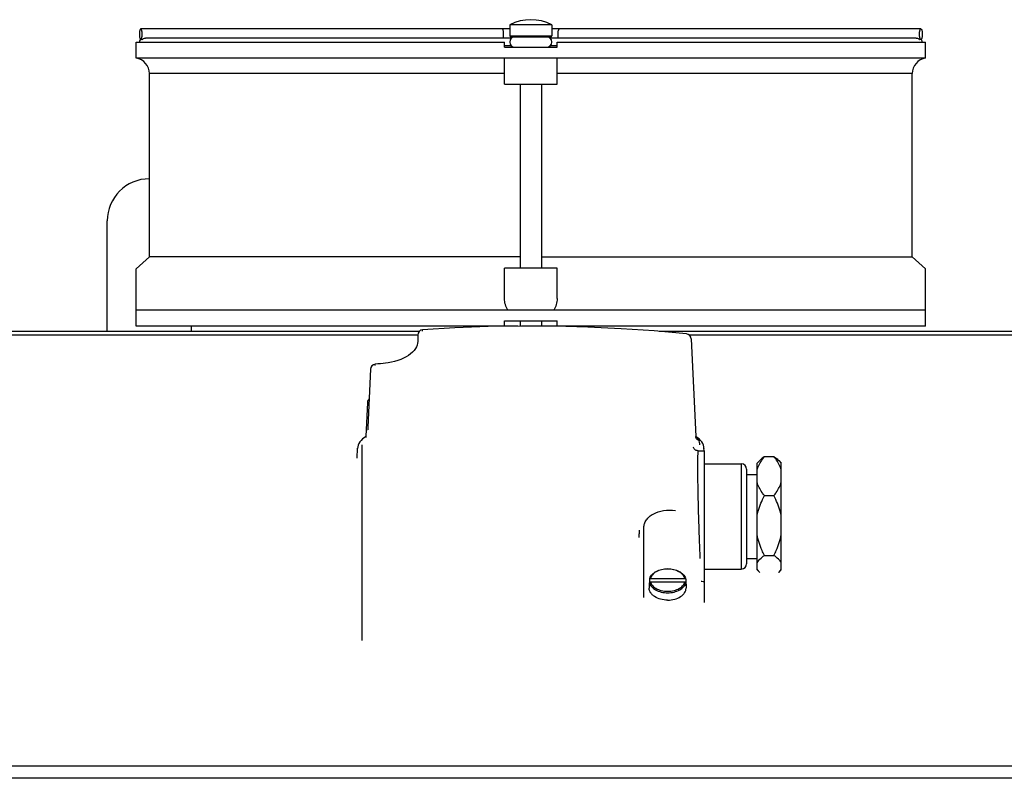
# Model space of a CAD drawing. Extents: x -3093 to 1181, y 8 to 2278.
# Tile 24 of 67: x -1881 to -1694, y 1310 to 1454. Entities that reach past the tile are written whole.
import ezdxf

# ---------------------------------------------------------------- set-up
doc = ezdxf.new("R2010")
doc.units = 0
doc.header["$LTSCALE"] = 65.395
doc.layers.get('0').update_dxf_attribs({"linetype": 'CONTINUOUS'})
doc.layers.add('3_ALL_AXES', color=7, linetype='CONTINUOUS')

msp = doc.modelspace()

# ---------------------------------------------------------------- linework, layer by layer
at = {"color": 7, "linetype": 'CONTINUOUS'}
for p, q in [((-1787.56, 1452.2), (-1857.69, 1452.2)), ((-1709.42, 1452.2), (-1779.56, 1452.2)), ((-1787.36, 1450.7), (-1779.76, 1450.7)), ((-1858.56, 1446.66), (-1858.56, 1449.7)), ((-1858.56, 1449.7), (-1788.56, 1449.7)), ((-1857.51, 1450.2), (-1857.69, 1450.2)), ((-1788.56, 1448.7), (-1788.56, 1449.7)), ((-1788.56, 1448.7), (-1778.56, 1448.7)), ((-1778.56, 1448.7), (-1778.56, 1449.7)), ((-1778.56, 1449.7), (-1708.56, 1449.7)), ((-1709.62, 1450.2), (-1709.61, 1450.2)), ((-1709.42, 1450.2), (-1709.61, 1450.2)), ((-1708.56, 1446.66), (-1708.56, 1449.7)), ((-1858.56, 1446.7), (-1708.56, 1446.7)), ((-1788.56, 1441.7), (-1788.56, 1446.7)), ((-1778.56, 1441.7), (-1778.56, 1446.7)), ((-1788.56, 1441.7), (-1778.56, 1441.7)), ((-1858.56, 1395.7), (-1858.56, 1406.57)), ((-1788.56, 1400.92), (-1788.56, 1406.7)), ((-1778.56, 1406.7), (-1788.56, 1406.7)), ((-1778.56, 1400.92), (-1778.56, 1406.7)), ((-1708.56, 1395.7), (-1708.56, 1406.57)), ((-1708.56, 1398.7), (-1858.56, 1398.7)), ((-1788.56, 1395.7), (-1788.56, 1396.7)), ((-1788.56, 1396.7), (-1778.56, 1396.7)), ((-1778.56, 1395.7), (-1778.56, 1396.7)), ((-1786.04, 1395.7), (-1858.56, 1395.7)), ((-1708.56, 1395.7), (-1782.84, 1395.7)), ((-1779.26, 1395.7), (-1779.24, 1395.68)), ((-1805.06, 1394), (-1805.06, 1392.75)), ((-1753.08, 1393.28), (-1752.21, 1374.7)), ((-1814.03, 1387.51), (-1814.54, 1376.46)), ((-1814.6, 1381.18), (-1814.91, 1374.7)), ((-1814.54, 1376.34), (-1814.55, 1376.23)), ((-1814.54, 1376.46), (-1814.54, 1376.34)), ((-1814.91, 1374.7), (-1814.91, 1374.7)), ((-1752.21, 1374.7), (-1752.21, 1374.7)), ((-1752.2, 1374.65), (-1752.21, 1374.7)), ((-1751.87, 1374.49), (-1752.21, 1374.7)), ((-1816.56, 1370.58), (-1816.47, 1372.47)), ((-1751.77, 1372.02), (-1750.56, 1372.02)), ((-1750.63, 1372.02), (-1750.65, 1372.47)), ((-1750.56, 1343.18), (-1750.56, 1372.02)), ((-1742.56, 1368.52), (-1742.56, 1350.52)), ((-1762.06, 1344.08), (-1762.06, 1357.4)), ((-1761.02, 1347.6), (-1761.02, 1347.57)), ((-1761.02, 1347.57), (-1761.02, 1346.96)), ((-1760.82, 1347.73), (-1754.3, 1347.73)), ((-1754.09, 1347.57), (-1754.1, 1347.6)), ((-1754.09, 1347.57), (-1754.09, 1346.96)), ((-1761.02, 1346.93), (-1761.02, 1346.32)), ((-1760.82, 1347.08), (-1754.3, 1347.08)), ((-1754.09, 1346.93), (-1754.09, 1346.32))]:
    msp.add_line(p, q, dxfattribs=at)
at = {"color": 9, "linetype": 'CONTINUOUS'}
for p, q in [((-1787.56, 1450.9), (-1779.56, 1450.9)), ((-1788.56, 1443.7), (-1856.06, 1443.7)), ((-1711.06, 1443.7), (-1778.56, 1443.7)), ((-1805.06, 1394), (-1899.56, 1394)), ((-1667.56, 1394), (-1753.44, 1394)), ((-1753.08, 1393.26), (-1753.08, 1393.28)), ((-1814.03, 1387.51), (-1814.03, 1387.49)), ((-1814.6, 1381.16), (-1814.6, 1381.18)), ((-1814.53, 1376.57), (-1814.53, 1376.55)), ((-1814.91, 1374.7), (-1814.91, 1374.68)), ((-1752.21, 1374.68), (-1752.21, 1374.7)), ((-1816.47, 1372.39), (-1816.47, 1372.46)), ((-1815.69, 1373.11), (-1815.69, 1335.94)), ((-1750.65, 1372.46), (-1750.65, 1372.39)), ((-1743.56, 1369.52), (-1743.56, 1349.52)), ((-1667.56, 1312.03), (-1902.56, 1312.03)), ((-1667.56, 1309.74), (-1902.56, 1309.74))]:
    msp.add_line(p, q, dxfattribs=at)
at = {"color": 6, "linetype": 'CONTINUOUS'}
for p, q in [((-1864.06, 1394.7), (-1864.06, 1415.7)), ((-1848.06, 1394.7), (-1848.06, 1395.7))]:
    msp.add_line(p, q, dxfattribs=at)
at = {"color": 3, "linetype": 'CONTINUOUS'}
for p, q in [((-1804.77, 1394.7), (-1899.56, 1394.7)), ((-1667.56, 1394.7), (-1759.18, 1394.7))]:
    msp.add_line(p, q, dxfattribs=at)
at = {"color": 7, "linetype": 'CONTINUOUS'}
for points in [[(-1753.98, 1394.23), (-1760.09, 1394.78), (-1766.39, 1395.21), (-1772.7, 1395.51), (-1779.02, 1395.68), (-1785.34, 1395.71), (-1791.66, 1395.6), (-1797.97, 1395.36), (-1804.13, 1395)], [(-1805.06, 1392.75), (-1805.08, 1392.46), (-1805.17, 1392.1), (-1805.31, 1391.76), (-1805.5, 1391.42), (-1805.75, 1391.09), (-1806.05, 1390.76), (-1806.41, 1390.44), (-1806.81, 1390.14), (-1807.27, 1389.85), (-1807.76, 1389.59), (-1808.29, 1389.35), (-1808.86, 1389.14), (-1809.45, 1388.97), (-1810.05, 1388.82), (-1810.67, 1388.71), (-1811.15, 1388.66)], [(-1814.55, 1376.23), (-1814.56, 1376.13), (-1814.56, 1376.1), (-1814.56, 1376.06), (-1814.56, 1376.03), (-1814.56, 1376.01), (-1814.57, 1376), (-1814.57, 1376)], [(-1814.91, 1374.7), (-1815.24, 1374.49), (-1815.55, 1374.25), (-1815.83, 1373.98), (-1816.05, 1373.68), (-1816.23, 1373.37), (-1816.36, 1373.05), (-1816.44, 1372.73), (-1816.47, 1372.46)], [(-1814.91, 1374.7), (-1814.91, 1374.65), (-1814.92, 1374.6), (-1814.94, 1374.56), (-1814.94, 1374.54)], [(-1752.16, 1374.53), (-1752.16, 1374.53), (-1752.17, 1374.53), (-1752.18, 1374.56), (-1752.19, 1374.6), (-1752.2, 1374.65)], [(-1751.28, 1373.97), (-1751.56, 1374.24), (-1751.87, 1374.49)], [(-1750.65, 1372.46), (-1750.68, 1372.73), (-1750.75, 1373.05), (-1750.88, 1373.37), (-1751.06, 1373.68), (-1751.28, 1373.97)], [(-1751.77, 1372.02), (-1751.8, 1372.02), (-1751.96, 1372.04), (-1752.11, 1372.08), (-1752.25, 1372.14), (-1752.36, 1372.22), (-1752.46, 1372.3), (-1752.54, 1372.39), (-1752.6, 1372.48), (-1752.64, 1372.55), (-1752.67, 1372.61), (-1752.69, 1372.66), (-1752.7, 1372.69), (-1752.7, 1372.71), (-1752.71, 1372.71)]]:
    msp.add_lwpolyline(points, dxfattribs=at)
for centre, radius, start, end in [((-1787.36, 1450.9), 0.2, 180, 270), ((-1786.56, 1449.7), 1, 90, 270), ((-1780.56, 1449.7), 1, 270, 90), ((-1779.76, 1450.9), 0.2, 270, 360), ((-1857.19, 1449.71), 0.75, 140.1556, 148.2477), ((-1857.2, 1449.71), 0.744, 137.0144, 140.1495), ((-1859.06, 1443.7), 3, 0, 80.4059), ((-1708.06, 1443.7), 3, 99.5941, 180), ((-1804.06, 1394), 1, 94.0211, 179.9987), ((-1754.08, 1393.23), 1, 2.6931, 84.2099), ((-1783.76, 1106.09), 283.89, 95.5381, 95.9405), ((-1813.03, 1387.46), 1, 95.9461, 177.3866), ((-1813.6, 1381.13), 1, 133.6352, 177.3175), ((-1743.56, 1368.52), 1, 0, 90), ((-1743.56, 1350.52), 1, 270, 360), ((-1759.41, 1347.23), 1.65, 160.8852, 167.2981), ((-1755.71, 1347.23), 1.65, 12.702, 19.1136), ((-1759.6, 1346.64), 1.45, 173.6376, 179.9898), ((-1759.59, 1346.64), 1.47, 180.0646, 192.682), ((-1759.58, 1346.63), 1.48, 168.469, 173.6321), ((-1759.56, 1346.63), 1.5, 167.3436, 168.4766), ((-1755.56, 1346.63), 1.5, 11.5234, 12.6564), ((-1755.54, 1346.63), 1.48, 6.3679, 11.531), ((-1755.53, 1346.64), 1.47, 347.318, 359.9354), ((-1755.51, 1346.64), 1.45, 0.0102, 6.3624)]:
    msp.add_arc(centre, radius, start, end, dxfattribs=at)
at = {"color": 6, "linetype": 'CONTINUOUS'}
msp.add_arc((-1856.06, 1415.7), 8, 90, 180, dxfattribs=at)
at = {"color": 9, "linetype": 'CONTINUOUS'}
for centre, radius, start, end in [((-1751.47, 1374.71), 0.736, 182.3591, 192.3178), ((-1753.54, 1372.46), 2.56, 57.2808, 58.4442), ((-1751.45, 1374.72), 0.761, 192.3215, 202.0575), ((-1758.22, 1348.5), 3.09, 237.0314, 238.8765), ((-1756.89, 1348.5), 3.09, 301.1235, 302.9688)]:
    msp.add_arc(centre, radius, start, end, dxfattribs=at)
at = {"color": 7, "linetype": 'CONTINUOUS'}
for points, knots in [([(-1857.69, 1452.2), (-1857.73, 1452.2), (-1857.79, 1452.13), (-1857.84, 1452.02), (-1857.9, 1451.84), (-1857.94, 1451.56), (-1857.95, 1451.33), (-1857.95, 1451.2)], [0, 0, 0, 0, 0.116693, 0.212619, 0.334442, 0.64198, 1, 1, 1, 1]), ([(-1857.43, 1451.2), (-1857.43, 1451.33), (-1857.45, 1451.56), (-1857.49, 1451.84), (-1857.54, 1452.02), (-1857.59, 1452.13), (-1857.65, 1452.2), (-1857.69, 1452.2)], [0, 0, 0, 0, 0.35802, 0.665558, 0.787381, 0.883307, 1, 1, 1, 1]), ([(-1709.68, 1451.2), (-1709.68, 1451.33), (-1709.67, 1451.56), (-1709.63, 1451.84), (-1709.57, 1452.02), (-1709.52, 1452.13), (-1709.46, 1452.2), (-1709.42, 1452.2)], [0, 0, 0, 0, 0.35802, 0.665558, 0.787381, 0.883307, 1, 1, 1, 1]), ([(-1709.42, 1452.2), (-1709.38, 1452.2), (-1709.32, 1452.13), (-1709.27, 1452.02), (-1709.22, 1451.84), (-1709.18, 1451.56), (-1709.16, 1451.33), (-1709.16, 1451.2)], [0, 0, 0, 0, 0.116693, 0.212619, 0.334442, 0.64198, 1, 1, 1, 1]), ([(-1857.95, 1451.2), (-1857.95, 1451.07), (-1857.94, 1450.83), (-1857.9, 1450.55), (-1857.84, 1450.37), (-1857.79, 1450.27), (-1857.73, 1450.2), (-1857.69, 1450.2)], [0, 0, 0, 0, 0.35802, 0.665558, 0.787381, 0.883307, 1, 1, 1, 1]), ([(-1857.69, 1450.2), (-1857.65, 1450.2), (-1857.59, 1450.27), (-1857.54, 1450.37), (-1857.49, 1450.55), (-1857.45, 1450.83), (-1857.43, 1451.07), (-1857.43, 1451.2)], [0, 0, 0, 0, 0.116693, 0.212619, 0.334442, 0.64198, 1, 1, 1, 1]), ([(-1857.51, 1450.2), (-1857.47, 1450.2), (-1857.38, 1450.24), (-1857.3, 1450.29), (-1857.25, 1450.32)], [0, 0, 0, 0, 0.359983, 1, 1, 1, 1]), ([(-1857.25, 1450.32), (-1857.22, 1450.34), (-1857.07, 1450.4), (-1856.92, 1450.45), (-1856.79, 1450.45)], [0, 0, 0, 0, 0.233305, 1, 1, 1, 1]), ([(-1710.32, 1450.45), (-1710.24, 1450.45), (-1710.08, 1450.42), (-1709.88, 1450.33), (-1709.74, 1450.25), (-1709.65, 1450.2), (-1709.62, 1450.2)], [0, 0, 0, 0, 0.323231, 0.627941, 0.861016, 1, 1, 1, 1]), ([(-1709.42, 1450.2), (-1709.46, 1450.2), (-1709.52, 1450.27), (-1709.57, 1450.37), (-1709.63, 1450.55), (-1709.67, 1450.83), (-1709.68, 1451.07), (-1709.68, 1451.2)], [0, 0, 0, 0, 0.116693, 0.212619, 0.334442, 0.64198, 1, 1, 1, 1]), ([(-1709.16, 1451.2), (-1709.16, 1451.07), (-1709.18, 1450.83), (-1709.22, 1450.55), (-1709.27, 1450.37), (-1709.32, 1450.27), (-1709.38, 1450.2), (-1709.42, 1450.2)], [0, 0, 0, 0, 0.35802, 0.665558, 0.787381, 0.883307, 1, 1, 1, 1]), ([(-1709.17, 1449.7), (-1709.17, 1449.79), (-1709.21, 1449.98), (-1709.31, 1450.15), (-1709.37, 1450.22)], [0, 0, 0, 0, 0.502249, 1, 1, 1, 1]), ([(-1787.9, 1398.7), (-1788.12, 1399.03), (-1788.45, 1399.75), (-1788.56, 1400.54), (-1788.56, 1400.92)], [0, 0, 0, 0, 0.50899, 1, 1, 1, 1]), ([(-1778.56, 1400.92), (-1778.56, 1400.54), (-1778.67, 1399.75), (-1779, 1399.03), (-1779.21, 1398.7)], [0, 0, 0, 0, 0.491023, 1, 1, 1, 1]), ([(-1760.97, 1347.78), (-1760.87, 1348.05), (-1760.52, 1348.57), (-1759.71, 1349.14), (-1758.69, 1349.49), (-1757.56, 1349.61), (-1756.42, 1349.49), (-1755.4, 1349.14), (-1754.59, 1348.57), (-1754.24, 1348.05), (-1754.15, 1347.78)], [0, 0, 0, 0, 0.105756, 0.225137, 0.358381, 0.50001, 0.641637, 0.774875, 0.894248, 1, 1, 1, 1]), ([(-1760.82, 1347.73), (-1760.86, 1347.73), (-1760.95, 1347.71), (-1761.01, 1347.64), (-1761.02, 1347.6)], [0, 0, 0, 0, 0.540052, 1, 1, 1, 1]), ([(-1754.1, 1347.6), (-1754.1, 1347.64), (-1754.16, 1347.71), (-1754.25, 1347.73), (-1754.3, 1347.73)], [0, 0, 0, 0, 0.459948, 1, 1, 1, 1]), ([(-1761.02, 1346.93), (-1761.02, 1346.97), (-1760.96, 1347.06), (-1760.87, 1347.08), (-1760.82, 1347.08)], [0, 0, 0, 0, 0.453422, 1, 1, 1, 1]), ([(-1754.3, 1347.08), (-1754.25, 1347.08), (-1754.15, 1347.06), (-1754.09, 1346.97), (-1754.09, 1346.93)], [0, 0, 0, 0, 0.546578, 1, 1, 1, 1])]:
    msp.add_open_spline(points, degree=3, knots=knots, dxfattribs=at)
at = {"color": 9, "linetype": 'CONTINUOUS'}
for points, knots in [([(-1788.73, 1451.2), (-1788.73, 1451.33), (-1788.75, 1451.56), (-1788.79, 1451.84), (-1788.84, 1452.02), (-1788.89, 1452.13), (-1788.95, 1452.2), (-1788.99, 1452.2)], [0, 0, 0, 0, 0.35802, 0.665558, 0.787381, 0.883307, 1, 1, 1, 1]), ([(-1778.38, 1451.2), (-1778.38, 1451.33), (-1778.37, 1451.56), (-1778.33, 1451.84), (-1778.27, 1452.02), (-1778.22, 1452.13), (-1778.16, 1452.2), (-1778.12, 1452.2)], [0, 0, 0, 0, 0.35802, 0.665558, 0.787381, 0.883307, 1, 1, 1, 1]), ([(-1788.82, 1450.45), (-1788.79, 1450.56), (-1788.75, 1450.81), (-1788.73, 1451.06), (-1788.73, 1451.2)], [0, 0, 0, 0, 0.455363, 1, 1, 1, 1]), ([(-1778.29, 1450.45), (-1778.33, 1450.56), (-1778.37, 1450.81), (-1778.38, 1451.06), (-1778.38, 1451.2)], [0, 0, 0, 0, 0.455363, 1, 1, 1, 1]), ([(-1804.15, 1394.76), (-1804.15, 1394.8), (-1804.15, 1394.85), (-1804.15, 1394.93), (-1804.14, 1394.97), (-1804.13, 1395), (-1804.13, 1395)], [0, 0, 0, 0, 0.418563, 0.728507, 0.921663, 1, 1, 1, 1]), ([(-1813.17, 1388.22), (-1813.17, 1388.25), (-1813.17, 1388.31), (-1813.16, 1388.39), (-1813.16, 1388.43), (-1813.14, 1388.46), (-1813.14, 1388.46)], [0, 0, 0, 0, 0.411373, 0.718407, 0.912365, 1, 1, 1, 1]), ([(-1751.54, 1373.91), (-1751.56, 1373.97), (-1751.69, 1374.27), (-1751.95, 1374.48), (-1752.16, 1374.61)], [0, 0, 0, 0, 0.217401, 1, 1, 1, 1]), ([(-1751.54, 1373.91), (-1751.68, 1373.95), (-1751.93, 1374.08), (-1752.1, 1374.31), (-1752.15, 1374.43)], [0, 0, 0, 0, 0.517048, 1, 1, 1, 1]), ([(-1751.43, 1373.11), (-1751.43, 1373.18), (-1751.44, 1373.45), (-1751.49, 1373.72), (-1751.54, 1373.91)], [0, 0, 0, 0, 0.257128, 1, 1, 1, 1]), ([(-1751.77, 1372.02), (-1751.77, 1372.02), (-1751.78, 1372.01), (-1751.79, 1371.97), (-1751.81, 1371.87), (-1751.83, 1371.72), (-1751.84, 1371.5), (-1751.85, 1371.22), (-1751.86, 1370.89), (-1751.87, 1370.49), (-1751.88, 1369.86), (-1751.88, 1368.94), (-1751.87, 1367.7), (-1751.86, 1366.3), (-1751.83, 1364.76), (-1751.8, 1363.12), (-1751.75, 1360.82), (-1751.66, 1357.93), (-1751.55, 1354.62), (-1751.45, 1352.48), (-1751.41, 1351.49)], [0, 0, 0, 0, 0.00064, 0.001888, 0.006557, 0.014207, 0.024826, 0.03837, 0.054775, 0.073962, 0.095836, 0.147193, 0.207819, 0.276499, 0.351852, 0.432363, 0.516415, 0.688356, 0.853951, 1, 1, 1, 1]), ([(-1762.06, 1357.4), (-1762.06, 1357.65), (-1761.98, 1358.16), (-1761.62, 1358.88), (-1761.04, 1359.5), (-1759.99, 1360.21), (-1758.28, 1360.74), (-1756.81, 1360.75), (-1756.06, 1360.66)], [0, 0, 0, 0, 0.099155, 0.201225, 0.310734, 0.430288, 0.699692, 1, 1, 1, 1]), ([(-1762.96, 1356.91), (-1762.97, 1356.81), (-1762.97, 1356.59), (-1762.99, 1356.25), (-1763.02, 1355.89), (-1763.04, 1355.65), (-1763.06, 1355.53)], [0, 0, 0, 0, 0.214491, 0.478415, 0.753544, 1, 1, 1, 1]), ([(-1754.3, 1347.73), (-1754.36, 1347.99), (-1754.66, 1348.51), (-1755.43, 1349.08), (-1756.43, 1349.44), (-1757.56, 1349.57), (-1758.69, 1349.44), (-1759.69, 1349.08), (-1760.46, 1348.51), (-1760.76, 1347.99), (-1760.82, 1347.73)], [0, 0, 0, 0, 0.101137, 0.219266, 0.354539, 0.5, 0.645461, 0.780734, 0.898863, 1, 1, 1, 1]), ([(-1761.02, 1346.93), (-1760.96, 1346.65), (-1760.64, 1346.09), (-1759.83, 1345.48), (-1758.76, 1345.09), (-1757.97, 1345), (-1757.56, 1345)], [0, 0, 0, 0, 0.202005, 0.438035, 0.70866, 1, 1, 1, 1]), ([(-1760.82, 1347.08), (-1760.76, 1346.85), (-1760.52, 1346.39), (-1760.13, 1346.06), (-1759.9, 1345.91)], [0, 0, 0, 0, 0.466117, 1, 1, 1, 1]), ([(-1759.82, 1345.86), (-1759.5, 1345.66), (-1758.75, 1345.37), (-1757.56, 1345.24), (-1756.36, 1345.37), (-1755.62, 1345.66), (-1755.3, 1345.86)], [0, 0, 0, 0, 0.239762, 0.5, 0.760238, 1, 1, 1, 1]), ([(-1757.56, 1345), (-1757.15, 1345), (-1756.35, 1345.09), (-1755.29, 1345.48), (-1754.47, 1346.09), (-1754.16, 1346.65), (-1754.09, 1346.93)], [0, 0, 0, 0, 0.29134, 0.561965, 0.797995, 1, 1, 1, 1]), ([(-1755.21, 1345.91), (-1754.99, 1346.06), (-1754.59, 1346.39), (-1754.35, 1346.85), (-1754.3, 1347.08)], [0, 0, 0, 0, 0.533883, 1, 1, 1, 1]), ([(-1751.21, 1347.24), (-1751.15, 1347.23), (-1750.93, 1347.18), (-1750.71, 1347.1), (-1750.56, 1347.03)], [0, 0, 0, 0, 0.255105, 1, 1, 1, 1])]:
    msp.add_open_spline(points, degree=3, knots=knots, dxfattribs=at)
at = {"color": 7, "linetype": 'CONTINUOUS'}
msp.add_open_spline([(-1857.83, 1450.1), (-1857.9, 1449.98), (-1857.94, 1449.84), (-1857.94, 1449.7)], degree=3, dxfattribs=at)
at = {"layer": '3_ALL_AXES', "color": 7, "linetype": 'CONTINUOUS'}
for p, q in [((-1787.56, 1452.95), (-1787.56, 1450.9)), ((-1779.56, 1452.95), (-1787.56, 1452.95)), ((-1779.56, 1452.95), (-1779.56, 1450.9)), ((-1787.22, 1450.45), (-1856.79, 1450.45)), ((-1710.32, 1450.45), (-1779.9, 1450.45)), ((-1787.22, 1448.95), (-1788.56, 1448.95)), ((-1778.56, 1448.95), (-1779.9, 1448.95)), ((-1856.06, 1408.86), (-1856.06, 1443.7)), ((-1711.06, 1408.86), (-1711.06, 1443.7)), ((-1785.56, 1441.7), (-1785.56, 1406.7)), ((-1781.56, 1441.7), (-1781.56, 1406.7)), ((-1858.56, 1406.57), (-1856.06, 1408.86)), ((-1785.56, 1408.86), (-1856.06, 1408.86)), ((-1781.56, 1408.86), (-1711.06, 1408.86)), ((-1708.56, 1406.57), (-1711.06, 1408.86)), ((-1785.56, 1396.7), (-1785.56, 1395.71)), ((-1781.56, 1396.7), (-1781.56, 1395.69)), ((-1740.56, 1369.67), (-1740.06, 1370.16)), ((-1739.16, 1370.89), (-1737.36, 1370.89)), ((-1736.45, 1370.16), (-1735.96, 1369.67)), ((-1750.56, 1369.52), (-1743.56, 1369.52)), ((-1740.56, 1349.37), (-1740.56, 1369.67)), ((-1735.96, 1349.37), (-1735.96, 1369.67)), ((-1742.56, 1367.52), (-1740.56, 1367.52)), ((-1739.16, 1363.47), (-1737.36, 1363.47)), ((-1742.56, 1351.52), (-1740.56, 1351.52)), ((-1739.16, 1352.1), (-1737.36, 1352.1)), ((-1750.56, 1349.52), (-1743.56, 1349.52)), ((-1740.56, 1349.37), (-1740.06, 1348.88)), ((-1736.45, 1348.88), (-1735.96, 1349.37)), ((-1761.06, 1346.64), (-1761.06, 1345.87)), ((-1754.06, 1346.64), (-1754.06, 1345.87))]:
    msp.add_line(p, q, dxfattribs=at)
msp.add_arc((-1783.56, 1445.45), 8.5, 61.9275, 118.0725, dxfattribs=at)
for points, knots in [([(-1740.56, 1368.29), (-1740.5, 1368.52), (-1740.17, 1369.46), (-1739.62, 1370.3), (-1739.16, 1370.89)], [0, 0, 0, 0, 0.240212, 1, 1, 1, 1]), ([(-1739.16, 1370.89), (-1739.24, 1370.83), (-1739.56, 1370.61), (-1739.86, 1370.36), (-1740.06, 1370.16)], [0, 0, 0, 0, 0.265472, 1, 1, 1, 1]), ([(-1737.36, 1370.89), (-1737.27, 1370.83), (-1736.96, 1370.61), (-1736.65, 1370.36), (-1736.45, 1370.16)], [0, 0, 0, 0, 0.265472, 1, 1, 1, 1]), ([(-1735.96, 1368.29), (-1736.02, 1368.52), (-1736.34, 1369.46), (-1736.9, 1370.3), (-1737.36, 1370.89)], [0, 0, 0, 0, 0.240212, 1, 1, 1, 1]), ([(-1739.16, 1363.47), (-1739.32, 1363.67), (-1739.9, 1364.47), (-1740.37, 1365.37), (-1740.56, 1366.07)], [0, 0, 0, 0, 0.260974, 1, 1, 1, 1]), ([(-1737.36, 1363.47), (-1737.2, 1363.67), (-1736.62, 1364.47), (-1736.14, 1365.37), (-1735.96, 1366.07)], [0, 0, 0, 0, 0.260974, 1, 1, 1, 1]), ([(-1740.56, 1359.48), (-1740.5, 1359.83), (-1740.19, 1361.21), (-1739.64, 1362.52), (-1739.16, 1363.47)], [0, 0, 0, 0, 0.250025, 1, 1, 1, 1]), ([(-1735.96, 1359.48), (-1736.02, 1359.83), (-1736.33, 1361.21), (-1736.88, 1362.52), (-1737.36, 1363.47)], [0, 0, 0, 0, 0.250025, 1, 1, 1, 1]), ([(-1739.16, 1352.1), (-1739.32, 1352.41), (-1739.92, 1353.69), (-1740.38, 1355.05), (-1740.56, 1356.09)], [0, 0, 0, 0, 0.250665, 1, 1, 1, 1]), ([(-1737.36, 1352.1), (-1737.2, 1352.41), (-1736.59, 1353.69), (-1736.14, 1355.05), (-1735.96, 1356.09)], [0, 0, 0, 0, 0.250665, 1, 1, 1, 1]), ([(-1740.56, 1350.71), (-1740.42, 1350.98), (-1739.98, 1351.49), (-1739.46, 1351.89), (-1739.16, 1352.1)], [0, 0, 0, 0, 0.452873, 1, 1, 1, 1]), ([(-1735.96, 1350.71), (-1736.09, 1350.98), (-1736.53, 1351.49), (-1737.06, 1351.89), (-1737.36, 1352.1)], [0, 0, 0, 0, 0.452873, 1, 1, 1, 1]), ([(-1740.06, 1348.88), (-1740.11, 1348.93), (-1740.3, 1349.13), (-1740.47, 1349.36), (-1740.56, 1349.53)], [0, 0, 0, 0, 0.269213, 1, 1, 1, 1]), ([(-1736.45, 1348.88), (-1736.4, 1348.93), (-1736.21, 1349.13), (-1736.05, 1349.36), (-1735.96, 1349.53)], [0, 0, 0, 0, 0.269213, 1, 1, 1, 1]), ([(-1757.56, 1343.62), (-1758.01, 1343.62), (-1758.87, 1343.73), (-1759.86, 1344.13), (-1760.47, 1344.6), (-1760.8, 1344.99), (-1761.01, 1345.42), (-1761.06, 1345.72), (-1761.06, 1345.87)], [0, 0, 0, 0, 0.296444, 0.567666, 0.689046, 0.800086, 0.902534, 1, 1, 1, 1]), ([(-1757.56, 1343.62), (-1757.11, 1343.62), (-1756.24, 1343.73), (-1755.26, 1344.13), (-1754.65, 1344.6), (-1754.31, 1344.99), (-1754.11, 1345.42), (-1754.06, 1345.72), (-1754.06, 1345.87)], [0, 0, 0, 0, 0.296444, 0.567666, 0.689046, 0.800086, 0.902534, 1, 1, 1, 1])]:
    msp.add_open_spline(points, degree=3, knots=knots, dxfattribs=at)

doc.saveas('drawing.dxf')
